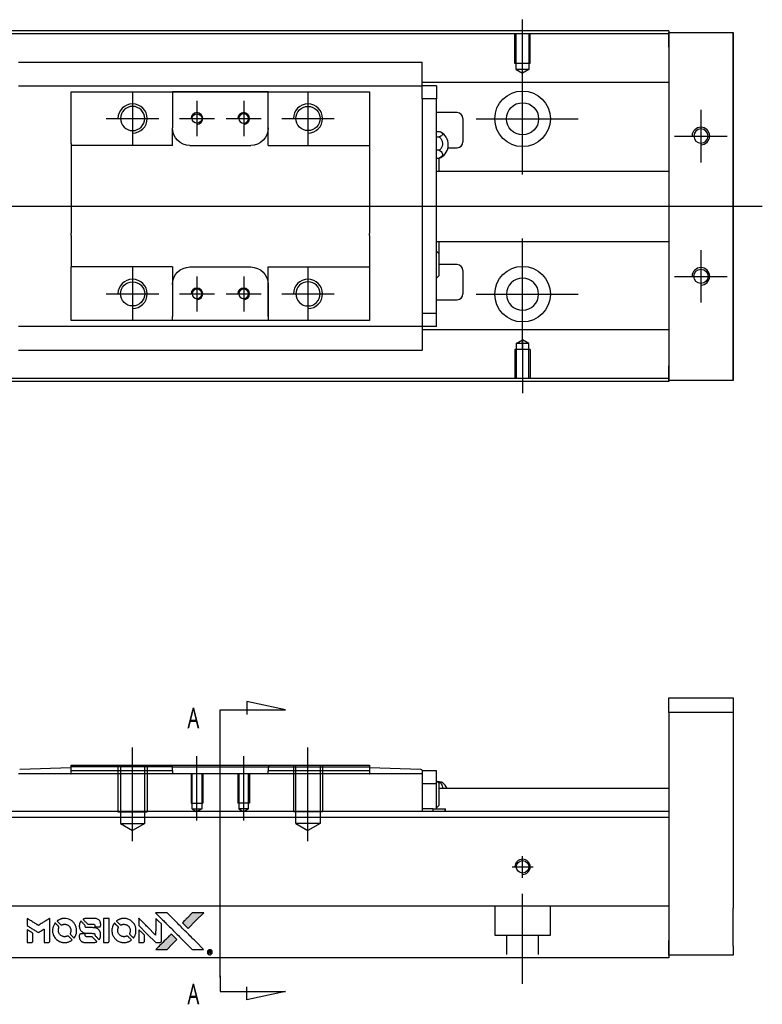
# Model space of a CAD drawing. Header units: millimetres. Extents: x -212 to 3135, y -1694 to 860.
# Tile 16 of 33: x 53 to 180, y -418 to -249. Entities that reach past the tile are written whole.
import ezdxf
from ezdxf.lldxf.tags import DXFTag

# ---------------------------------------------------------------- set-up
doc = ezdxf.new("R2010")
doc.units = ezdxf.units.MM
doc.layers.get('0').update_dxf_attribs({"linetype": 'CONTINUOUS'})
doc.layers.add('2', color=7, linetype='CONTINUOUS')
doc.styles.add('CHN', font='Microsoft JhengHei.ttf')
tags = doc.linetypes.add('DASHED', pattern=[25.72, 12.86, -12.86]).pattern_tags.tags
tags[6:7] = [DXFTag(74, 4), DXFTag(75, 0), DXFTag(340, '0'), DXFTag(46, 0.0), DXFTag(50, 0.0), DXFTag(44, 0.0), DXFTag(45, 0.0)]
tags[4:5] = [DXFTag(74, 4), DXFTag(75, 0), DXFTag(340, '0'), DXFTag(46, 0.0), DXFTag(50, 0.0), DXFTag(44, 0.0), DXFTag(45, 0.0)]

# ---------------------------------------------------------------- blocks, each defined once
blk = doc.blocks.new('MosionX logo(完整正式版)')
h = blk.add_hatch(color=22)
h.dxf.hatch_style = 1
h.paths.add_polyline_path([(-1416, 1831), (-1517, 1831), (-1619, 1831), (-1707, 1742, 0.000288), (-1740, 1709, 0.000479), (-1769, 1680, 0.000013), (-1794, 1654, 0.197177), (-1794, 1654, 0.197497), (-1794, 1653, 0.00004), (-1779, 1638, 0.000834), (-1763, 1622, 0.000506), (-1744, 1603), (-1694, 1552), (-1555, 1692)])
h.paths.add_polyline_path([(-1892, 1355), (-1942, 1405, 0.000476), (-1962, 1424, 0.000789), (-1978, 1441, 0.000035), (-1993, 1455, 0.19758), (-1993, 1456, 0.198396), (-1994, 1455, 0.000019), (-2014, 1435, 0.000582), (-2036, 1413, 0.000351), (-2062, 1387, 0.000108), (-2174, 1275, 0.000692), (-2230, 1218, 0.000077), (-2269, 1179, 0.197527), (-2269, 1178, 0.410181), (-2269, 1177, 0.000493), (-2248, 1177, 0.002424), (-2219, 1177, 0.000529), (-2169, 1177), (-2070, 1177), (-1981, 1266)])
at = {"color": 22}
for points in [[(-2150, 1708, -0.000056), (-2089, 1647, -0.000021), (-2004, 1562, -0.000021), (-1911, 1469, -0.000025), (-1823, 1381), (-1619, 1177), (-1518, 1177), (-1417, 1177), (-1553, 1315, 0.000274), (-1619, 1381, 0.000123), (-1705, 1467, 0.000121), (-1797, 1559, 0.000165), (-1879, 1641), (-2068, 1831), (-2170, 1831), (-2272, 1831)], [(-1707, 1742, 0.000288), (-1740, 1709, 0.000479), (-1769, 1680, 0.000013), (-1794, 1654, 0.197177), (-1794, 1654, 0.197497), (-1794, 1653, 0.00004), (-1779, 1638, 0.000836), (-1763, 1622, 0.000505), (-1744, 1603), (-1694, 1552), (-1555, 1692), (-1416, 1831), (-1517, 1831), (-1619, 1831)], [(-4562, 1668), (-4562, 1603), (-4545, 1592, -0.000297), (-4534, 1586, -0.000037), (-4510, 1571, -0.000043), (-4482, 1554, -0.000036), (-4452, 1535, 0.000044), (-4422, 1517, 0.000063), (-4396, 1501, 0.000035), (-4374, 1488, 0.0009), (-4368, 1484), (-4360, 1479), (-4348, 1486, 0.001175), (-4342, 1490, 0.000208), (-4329, 1498, 0.000225), (-4315, 1506, 0.000203), (-4300, 1516, -0.000711), (-4286, 1525, -0.001119), (-4274, 1532, -0.000263), (-4263, 1539, -0.04589), (-4262, 1539, -0.519312), (-4261, 1539, -0.001914), (-4261, 1521, -0.003124), (-4260, 1493, -0.000285), (-4260, 1421), (-4260, 1303), (-4219, 1303, 0.001727), (-4189, 1303, 0.025279), (-4179, 1303, 0.073886), (-4173, 1305, 0.07426), (-4167, 1308, 0.03264), (-4166, 1310, 0.01784), (-4164, 1311, 0.017712), (-4163, 1313, 0.026854), (-4162, 1315), (-4160, 1319), (-4160, 1526), (-4159, 1733), (-4162, 1731, -0.004595), (-4163, 1730, -0.00016), (-4169, 1726, -0.000298), (-4177, 1722, -0.000208), (-4185, 1717, 0.000986), (-4210, 1701, 0.00025), (-4250, 1676, 0.000268), (-4292, 1650, 0.000436), (-4329, 1627, -0.002932), (-4341, 1619, -0.004718), (-4351, 1613, -0.001113), (-4360, 1608, -0.227179), (-4361, 1608, -0.045982), (-4362, 1608, -0.000145), (-4374, 1616, -0.000825), (-4387, 1624, -0.000517), (-4403, 1634, 0.000056), (-4458, 1668, 0.000289), (-4488, 1687, 0.000481), (-4511, 1701, 0.000418), (-4535, 1715), (-4562, 1732)], [(-4068, 1643, 0.064158), (-4094, 1594, 0.06356), (-4108, 1539, 0.064004), (-4107, 1483, 0.066747), (-4091, 1429, 0.04321), (-4073, 1396, 0.044737), (-4050, 1367, 0.044901), (-4021, 1342, 0.044184), (-3989, 1323, 0.026293), (-3965, 1313, 0.033344), (-3941, 1306, 0.033227), (-3917, 1303, 0.025815), (-3890, 1302, 0.023119), (-3864, 1304, 0.031044), (-3841, 1308, 0.031337), (-3819, 1315, 0.024258), (-3796, 1325, 0.015622), (-3788, 1329, 0.008495), (-3778, 1335, 0.008415), (-3769, 1341, 0.020814), (-3763, 1346), (-3760, 1348), (-3791, 1379, 0.002843), (-3814, 1403, 0.033917), (-3823, 1411, 0.087906), (-3831, 1414, 0.073302), (-3839, 1416, 0.022047), (-3843, 1415, 0.026465), (-3847, 1415, 0.022233), (-3851, 1414, 0.009985), (-3857, 1412, -0.039011), (-3876, 1407, -0.044398), (-3896, 1406, -0.045096), (-3915, 1408, -0.04265), (-3934, 1413, -0.071154), (-3961, 1428, -0.068827), (-3983, 1450, -0.068713), (-3998, 1476, -0.070507), (-4005, 1506, -0.028605), (-4006, 1519, -0.031418), (-4005, 1531, -0.031044), (-4002, 1544, -0.02668), (-3998, 1556, 0.038913), (-3996, 1564, 0.043732), (-3995, 1571, 0.047754), (-3995, 1578, 0.075756), (-3997, 1583, 0.07294), (-3999, 1586, 0.003456), (-4006, 1594, 0.005023), (-4017, 1605, 0.002422), (-4030, 1619, 0.000819), (-4042, 1631, 0.001349), (-4053, 1641, 0.0001), (-4062, 1650, 0.205335), (-4062, 1651, 0.219821), (-4063, 1650, 0.002494), (-4064, 1648, 0.007089), (-4066, 1646, 0.004494)], [(-3917, 1731, 0.024131), (-3935, 1728, 0.022344), (-3954, 1723, 0.021883), (-3972, 1717, 0.020884), (-3990, 1709, 0.010669), (-4000, 1703, 0.010389), (-4011, 1697, 0.010913), (-4020, 1692, 0.022227), (-4026, 1687), (-4029, 1685), (-3996, 1653, 0.002452), (-3984, 1640, 0.003628), (-3972, 1630, 0.001662), (-3963, 1621, 0.070159), (-3960, 1619, 0.047671), (-3958, 1618, 0.018624), (-3956, 1618, 0.017921), (-3953, 1617, 0.018804), (-3950, 1617, 0.018255), (-3946, 1617, 0.041312), (-3943, 1617, 0.037164), (-3939, 1618, 0.012342), (-3935, 1620, -0.015101), (-3924, 1624, -0.035998), (-3916, 1626, -0.033244), (-3907, 1627, -0.011249), (-3894, 1627, -0.004059), (-3883, 1627, -0.019693), (-3877, 1627, -0.027943), (-3872, 1626, -0.014411), (-3866, 1624, -0.033089), (-3851, 1619, -0.033887), (-3838, 1613, -0.034021), (-3825, 1604, -0.033942), (-3814, 1594, -0.02816), (-3804, 1582, -0.035032), (-3796, 1570, -0.035269), (-3790, 1557, -0.029196), (-3785, 1543, -0.037862), (-3782, 1526, -0.043657), (-3782, 1510, -0.043064), (-3784, 1494, -0.035184), (-3790, 1477, 0.033699), (-3792, 1470, 0.052815), (-3793, 1463, 0.059167), (-3793, 1456, 0.058972), (-3791, 1450, 0.059208), (-3788, 1445, 0.021125), (-3783, 1439, 0.008691), (-3773, 1429, 0.000851), (-3749, 1405, 0.001873), (-3736, 1393, 0.013884), (-3730, 1387, 0.022355), (-3726, 1385, 0.341453), (-3725, 1385, 0.073011), (-3722, 1388, 0.004587), (-3714, 1399, 0.00748), (-3707, 1411, 0.016837), (-3702, 1420, 0.028606), (-3692, 1443, 0.031352), (-3685, 1465, 0.031004), (-3681, 1489, 0.0268), (-3680, 1514, 0.026698), (-3681, 1541, 0.03002), (-3686, 1566, 0.030357), (-3693, 1590, 0.028554), (-3703, 1614, 0.062944), (-3732, 1658, 0.062206), (-3772, 1694, 0.062448), (-3819, 1719, 0.064355), (-3870, 1731, 0.017377), (-3880, 1731, 0.008369), (-3893, 1731, 0.008367), (-3907, 1731, 0.01757)], [(-3610, 1675, 0.023289), (-3616, 1665, 0.026845), (-3621, 1655, 0.026047), (-3626, 1644, 0.019751), (-3629, 1631, 0.013249), (-3631, 1624, 0.025169), (-3631, 1618, 0.016532), (-3632, 1611, 0.002937), (-3632, 1598, 0.003317), (-3632, 1586, 0.011808), (-3631, 1578, 0.01777), (-3631, 1572, 0.021476), (-3630, 1567, 0.04325), (-3623, 1544, 0.045753), (-3612, 1523, 0.04649), (-3598, 1505, 0.047672), (-3581, 1490, 0.025315), (-3573, 1485, 0.015208), (-3564, 1480, 0.01512), (-3554, 1476, 0.022488), (-3546, 1473, 0.027857), (-3532, 1469, 0.034138), (-3519, 1467, 0.014286), (-3499, 1467, 0.00124), (-3449, 1467, -0.00103), (-3418, 1467, -0.002552), (-3396, 1466, -0.001594), (-3379, 1466, -0.047676), (-3374, 1466, -0.085307), (-3367, 1463, -0.097789), (-3361, 1457, -0.085947), (-3357, 1450, -0.051339), (-3356, 1440, 0.014634), (-3355, 1436, 0.015028), (-3355, 1433, 0.014927), (-3354, 1430, 0.059415), (-3353, 1429, 0.070595), (-3351, 1425, 0.00028), (-3315, 1389, 0.000111), (-3279, 1352, 0.200239), (-3277, 1352, 0.268906), (-3276, 1352, 0.001866), (-3271, 1361, 0.007532), (-3267, 1370, 0.017818), (-3263, 1376, 0.013256), (-3261, 1383, 0.011636), (-3258, 1391, 0.011528), (-3256, 1399, 0.012303), (-3254, 1407, 0.0423), (-3252, 1419, 0.013657), (-3252, 1437, 0.013857), (-3252, 1455, 0.037428), (-3254, 1468, 0.014927), (-3256, 1477, 0.0122), (-3259, 1486, 0.012518), (-3262, 1494, 0.023062), (-3265, 1501, 0.065961), (-3281, 1525, 0.06055), (-3304, 1545, 0.059676), (-3331, 1559, 0.060497), (-3360, 1567, 0.025683), (-3367, 1567, 0.001528), (-3386, 1567, 0.002124), (-3410, 1568, 0.001173), (-3439, 1568, -0.000809), (-3490, 1568, -0.017164), (-3506, 1568, -0.063931), (-3514, 1570, -0.108429), (-3520, 1573, -0.052941), (-3523, 1577, -0.063675), (-3525, 1582, -0.050562), (-3526, 1587, -0.020337), (-3527, 1595, 0.009897), (-3528, 1599, 0.016482), (-3528, 1603, 0.019019), (-3529, 1606, 0.06043), (-3530, 1608, 0.076267), (-3533, 1613, 0.00054), (-3566, 1646, 0.000307), (-3601, 1680, 0.142594), (-3604, 1681, 0.232419), (-3604, 1681, 0.022995), (-3606, 1680, 0.024627), (-3608, 1678, 0.015407)], [(-3516, 1731, 0.018538), (-3522, 1730, 0.010695), (-3530, 1729, 0.01068), (-3538, 1727, 0.017678), (-3544, 1725, 0.013849), (-3551, 1722, 0.011814), (-3559, 1719, 0.004513), (-3566, 1716, 0.290035), (-3566, 1715, 0.196418), (-3566, 1714, 0.000124), (-3554, 1702, 0.001477), (-3540, 1688, 0.000898), (-3524, 1671), (-3481, 1629), (-3427, 1628, -0.001471), (-3387, 1628, -0.028714), (-3374, 1627, -0.097073), (-3367, 1625, -0.084199), (-3361, 1620, -0.042698), (-3359, 1616, -0.053912), (-3357, 1612, -0.051004), (-3356, 1608, -0.032967), (-3355, 1602, 0.00807), (-3355, 1600, 0.003023), (-3355, 1596, 0.002994), (-3355, 1592, 0.003629), (-3355, 1588), (-3354, 1579), (-3313, 1579, 0.001618), (-3293, 1579, 0.005206), (-3280, 1579, 0.00535), (-3271, 1579, 0.060675), (-3268, 1580, 0.048484), (-3266, 1581, 0.02389), (-3264, 1582, 0.022812), (-3261, 1584, 0.02462), (-3259, 1586, 0.061781), (-3255, 1591, 0.080179), (-3253, 1596, 0.048561), (-3252, 1604, 0.010021), (-3251, 1619, 0.016602), (-3252, 1638, 0.031409), (-3254, 1653, 0.036474), (-3258, 1666, 0.03439), (-3263, 1679, 0.065928), (-3277, 1699, 0.069066), (-3296, 1715, 0.065697), (-3319, 1725, 0.051559), (-3346, 1731, 0.020904), (-3360, 1731, 0.000451), (-3431, 1731, 0.000419), (-3502, 1732, 0.022759)], [(-3202, 1517), (-3202, 1303), (-3160, 1303), (-3118, 1303), (-3113, 1306, 0.071429), (-3109, 1309, 0.054799), (-3105, 1313, 0.053585), (-3102, 1318, 0.060698), (-3101, 1323, 0.033975), (-3100, 1332, 0.000112), (-3100, 1441, 0.000726), (-3100, 1548, 0.001084), (-3101, 1641), (-3102, 1732), (-3152, 1732), (-3202, 1732)], [(-3011, 1643, 0.018008), (-3017, 1634, 0.009842), (-3023, 1622, 0.009807), (-3030, 1610, 0.015716), (-3035, 1599, 0.048467), (-3047, 1561, 0.045841), (-3052, 1520, 0.046006), (-3049, 1479, 0.049638), (-3039, 1441, 0.064819), (-3012, 1391, 0.06695), (-2974, 1350, 0.066691), (-2926, 1320, 0.063505), (-2872, 1304, 0.03135), (-2858, 1302, 0.010439), (-2837, 1302, 0.010391), (-2817, 1302, 0.032408), (-2803, 1304, 0.015696), (-2787, 1307, 0.018095), (-2771, 1312, 0.018551), (-2757, 1317, 0.018352), (-2743, 1323, 0.015568), (-2733, 1328, 0.009832), (-2723, 1334, 0.009795), (-2713, 1341, 0.023727), (-2706, 1346), (-2703, 1348), (-2734, 1379, 0.001528), (-2751, 1397, 0.010022), (-2760, 1406, 0.019586), (-2766, 1411, 0.061865), (-2771, 1413, 0.055054), (-2777, 1415, 0.061607), (-2784, 1416, 0.048725), (-2792, 1415, 0.020221), (-2802, 1412, -0.017722), (-2813, 1409, -0.02685), (-2822, 1407, -0.02759), (-2832, 1406, -0.020233), (-2843, 1406, -0.04793), (-2864, 1409, -0.048386), (-2883, 1416, -0.047866), (-2901, 1426, -0.044964), (-2917, 1440, -0.04333), (-2931, 1457, -0.050921), (-2941, 1475, -0.051473), (-2946, 1495, -0.0459), (-2948, 1516, -0.019014), (-2948, 1526, -0.024114), (-2947, 1535, -0.025081), (-2945, 1544, -0.023892), (-2942, 1553, 0.008624), (-2939, 1560, 0.026486), (-2938, 1564, 0.035074), (-2937, 1568, 0.02756), (-2937, 1573, 0.087163), (-2939, 1580, 0.073291), (-2942, 1587, 0.028074), (-2951, 1596, 0.002594), (-2973, 1619), (-3005, 1651)], [(-2860, 1730, 0.023681), (-2878, 1728, 0.022402), (-2896, 1723, 0.021929), (-2914, 1717, 0.020503), (-2931, 1709, 0.013745), (-2941, 1704, 0.009767), (-2952, 1698, 0.009658), (-2962, 1691, 0.027804), (-2968, 1687), (-2971, 1685), (-2939, 1653, 0.002053), (-2924, 1638, 0.006738), (-2914, 1628, 0.007826), (-2907, 1622, 0.063909), (-2903, 1619, 0.061532), (-2897, 1617, 0.068674), (-2891, 1617, 0.052072), (-2885, 1618, 0.019648), (-2875, 1621, -0.018366), (-2864, 1624, -0.0288), (-2854, 1626, -0.029061), (-2844, 1627, -0.019155), (-2832, 1627, -0.053809), (-2807, 1624, -0.058833), (-2784, 1615, -0.058566), (-2764, 1601, -0.052525), (-2746, 1582, -0.044733), (-2737, 1566, -0.040573), (-2729, 1547, -0.041123), (-2725, 1529, -0.04951), (-2725, 1511, -0.017369), (-2725, 1502, -0.024255), (-2727, 1495, -0.023787), (-2729, 1487, -0.015798), (-2732, 1479, 0.010631), (-2734, 1474, 0.033653), (-2735, 1470, 0.037806), (-2736, 1467, 0.016307), (-2736, 1462, 0.068179), (-2734, 1453, 0.095747), (-2731, 1446, 0.033418), (-2722, 1436, 0.002133), (-2695, 1409, 0.001452), (-2680, 1395, 0.012393), (-2673, 1388, 0.020479), (-2668, 1385, 0.344362), (-2667, 1385, 0.074287), (-2663, 1388, 0.005454), (-2656, 1400, 0.008391), (-2649, 1412, 0.017097), (-2643, 1422, 0.027375), (-2635, 1442, 0.02835), (-2628, 1463, 0.027723), (-2624, 1485, 0.023913), (-2623, 1509, 0.027047), (-2623, 1537, 0.031685), (-2627, 1563, 0.032425), (-2634, 1588, 0.031013), (-2644, 1612, 0.037914), (-2661, 1641, 0.040153), (-2682, 1667, 0.039834), (-2707, 1688, 0.036173), (-2736, 1707, 0.040752), (-2765, 1719, 0.035885), (-2796, 1728, 0.035491), (-2828, 1731, 0.037615)], [(-2572, 1669), (-2572, 1604), (-2422, 1453), (-2271, 1303), (-2229, 1303, 0.0008), (-2202, 1303, 0.010795), (-2192, 1303, 0.030495), (-2186, 1304, 0.080372), (-2183, 1305, 0.03816), (-2179, 1308, 0.041799), (-2176, 1310, 0.042486), (-2174, 1314, 0.042078), (-2172, 1317, 0.099276), (-2170, 1322, 0.003302), (-2170, 1343, 0.002586), (-2170, 1380, 0.000204), (-2170, 1477), (-2170, 1633), (-2221, 1683), (-2271, 1733), (-2271, 1583), (-2272, 1433), (-2419, 1582, 0.000253), (-2476, 1639, 0.000412), (-2524, 1687, 0.000041), (-2567, 1730, 0.041338), (-2570, 1732), (-2572, 1734)], [(-4562, 1417), (-4562, 1303), (-4521, 1303, 0.000842), (-4494, 1303, 0.010591), (-4484, 1303, 0.028995), (-4479, 1303, 0.069543), (-4475, 1305, 0.051063), (-4471, 1307, 0.039932), (-4468, 1310, 0.039414), (-4465, 1314, 0.045845), (-4462, 1318, 0.094811), (-4461, 1322, 0.007124), (-4461, 1333, 0.004713), (-4461, 1352, 0.000534), (-4461, 1395), (-4461, 1469), (-4471, 1475, 0.000828), (-4502, 1494, 0.000879), (-4532, 1513, 0.000048), (-4561, 1530, 0.137596), (-4562, 1531, 0.413028), (-4562, 1530, 0.000016), (-4562, 1497, 0.000623), (-4562, 1460, 0.000374)], [(-3615, 1454, 0.065483), (-3620, 1451, 0.053271), (-3625, 1447, 0.052018), (-3628, 1443, 0.0556), (-3631, 1437, 0.036839), (-3632, 1434, 0.026922), (-3632, 1430, 0.016905), (-3633, 1424, 0.004317), (-3633, 1416, 0.016369), (-3632, 1397, 0.029936), (-3630, 1382, 0.03418), (-3627, 1369, 0.031327), (-3621, 1356, 0.046935), (-3612, 1340, 0.054053), (-3600, 1327, 0.053701), (-3585, 1317, 0.045364), (-3568, 1309, 0.032479), (-3552, 1305, 0.03386), (-3537, 1303, 0.013578), (-3512, 1303, 0.001155), (-3450, 1303, 0.000413), (-3396, 1303, 0.005008), (-3375, 1304, 0.013199), (-3364, 1304, 0.033956), (-3355, 1305, 0.013909), (-3347, 1308, 0.010864), (-3337, 1310, 0.010938), (-3329, 1313, 0.028702), (-3323, 1316), (-3318, 1318), (-3362, 1362), (-3405, 1406), (-3455, 1406, -0.001504), (-3477, 1406, -0.00328), (-3493, 1406, -0.001901), (-3506, 1406, -0.061333), (-3510, 1407, -0.063621), (-3514, 1409, -0.048633), (-3518, 1412, -0.046769), (-3522, 1415, -0.047961), (-3525, 1420, -0.02678), (-3526, 1424, -0.050957), (-3527, 1427, -0.029398), (-3528, 1431, -0.00401), (-3528, 1441), (-3529, 1456), (-3569, 1456, 0.001061), (-3593, 1456, 0.009147), (-3604, 1455, 0.020721), (-3611, 1455, 0.051619)], [(-2572, 1416), (-2572, 1303), (-2530, 1303), (-2488, 1303), (-2483, 1306, 0.03146), (-2480, 1308, 0.026444), (-2478, 1310, 0.026444), (-2476, 1312, 0.031457), (-2475, 1314), (-2472, 1319), (-2471, 1375), (-2471, 1431), (-2521, 1481, 0.000745), (-2540, 1499, 0.001228), (-2556, 1515, 0.000087), (-2571, 1529, 0.195134), (-2571, 1530, 0.412117), (-2572, 1529, 0.000048), (-2572, 1496, 0.00109), (-2572, 1460, 0.000653)], [(-2062, 1387, 0.000108), (-2174, 1275, 0.000692), (-2230, 1218, 0.000077), (-2269, 1179, 0.197527), (-2269, 1178, 0.410182), (-2269, 1177, 0.000493), (-2248, 1177, 0.002424), (-2219, 1177, 0.000529), (-2170, 1177), (-2070, 1177), (-1981, 1266), (-1892, 1355), (-1942, 1405, 0.000476), (-1962, 1424, 0.000789), (-1978, 1441, 0.000035), (-1993, 1455, 0.19758), (-1993, 1456, 0.198396), (-1994, 1455, 0.000019), (-2014, 1435, 0.000582), (-2036, 1413, 0.000351)], [(-1319, 1173, 0.082374), (-1332, 1167, 0.083404), (-1342, 1157, 0.082663), (-1349, 1145, 0.07897), (-1351, 1130, 0.084941), (-1349, 1114, 0.08953), (-1341, 1100, 0.090743), (-1329, 1090, 0.090193), (-1313, 1085, 0.10067), (-1296, 1085, 0.099454), (-1281, 1093, 0.097736), (-1269, 1106, 0.09365), (-1263, 1122, 0.07584), (-1263, 1135, 0.068415), (-1267, 1148, 0.068328), (-1274, 1159, 0.075277), (-1283, 1168, 0.059367), (-1291, 1172, 0.048986), (-1300, 1174, 0.048519), (-1310, 1174, 0.055347)], [(-1325, 1129), (-1325, 1104), (-1322, 1104), (-1319, 1104), (-1319, 1114), (-1319, 1125), (-1313, 1125), (-1306, 1126), (-1302, 1119, -0.003356), (-1300, 1116, -0.002757), (-1298, 1113, -0.002784), (-1296, 1110, -0.007382), (-1295, 1108, 0.019487), (-1294, 1105, 0.098302), (-1293, 1104, 0.116932), (-1291, 1104, 0.032798), (-1289, 1104), (-1285, 1104), (-1288, 1108, 0.005748), (-1289, 1111, 0.002522), (-1291, 1114, 0.002495), (-1293, 1117, 0.00334), (-1295, 1120), (-1299, 1126), (-1296, 1128, 0.066516), (-1292, 1130, 0.085926), (-1290, 1133, 0.082934), (-1289, 1137, 0.05747), (-1289, 1141, 0.023576), (-1289, 1144, 0.043538), (-1289, 1146, 0.050891), (-1290, 1148, 0.049897), (-1291, 1149, 0.067884), (-1295, 1152, 0.077412), (-1298, 1154, 0.049266), (-1304, 1154, 0.012208), (-1313, 1155), (-1325, 1155)], [(-1298, 1147, -0.120545), (-1296, 1144, -0.09136), (-1295, 1141, -0.087576), (-1296, 1137, -0.098026), (-1297, 1134, -0.079907), (-1299, 1133, -0.087697), (-1300, 1132, -0.041371), (-1303, 1132, -0.005557), (-1309, 1132), (-1319, 1131), (-1319, 1140), (-1319, 1149), (-1310, 1149, -0.007471), (-1305, 1149, -0.035301), (-1302, 1148, -0.060486), (-1300, 1148, -0.063546)]]:
    blk.add_lwpolyline(points, format="xyb", close=True, dxfattribs=at)

msp = doc.modelspace()

# ---------------------------------------------------------------- linework, layer by layer
for p, q in [((139.28, -258.53), (139.28, -249.4)), ((139.28, -275.88), (139.28, -256.83)), ((72.58, -261.81), (72.58, -270.81)), ((102.58, -261.81), (102.58, -270.81)), ((83.58, -263.31), (83.58, -269.31)), ((91.58, -263.31), (91.58, -269.31)), ((169.78, -264.81), (169.78, -273.81)), ((68.08, -266.31), (77.08, -266.31)), ((80.58, -266.31), (86.58, -266.31)), ((88.58, -266.31), (94.58, -266.31)), ((98.08, -266.31), (107.08, -266.31)), ((131.33, -266.36), (148.8, -266.36)), ((165.28, -269.31), (174.28, -269.31)), ((-49.72, -281.31), (63.71, -281.31)), ((63.71, -281.31), (180.28, -281.31)), ((139.28, -305.88), (139.28, -286.83)), ((169.78, -288.81), (169.78, -297.81)), ((72.58, -291.81), (72.58, -300.81)), ((102.58, -291.81), (102.58, -300.81)), ((83.58, -293.31), (83.58, -299.31)), ((91.58, -293.31), (91.58, -299.31)), ((165.28, -293.31), (174.28, -293.31)), ((68.08, -296.31), (77.08, -296.31)), ((80.58, -296.31), (86.58, -296.31)), ((88.58, -296.31), (94.58, -296.31)), ((98.08, -296.31), (107.08, -296.31)), ((131.33, -296.36), (148.8, -296.36)), ((139.28, -304.19), (139.28, -313.31))]:
    msp.add_line(p, q)
at = {"linetype": 'Continuous'}
for p, q in [((71.42, -251.31), (14.28, -251.31)), ((71.29, -251.81), (14.28, -251.81)), ((164.28, -251.81), (71.29, -251.81)), ((164.28, -251.31), (71.42, -251.31)), ((164.28, -251.31), (164.28, -251.61)), ((164.28, -254.11), (164.28, -251.61)), ((164.28, -251.61), (175.28, -251.61)), ((175.28, -251.61), (175.28, -254.11)), ((175.28, -251.61), (175.28, -251.61)), ((175.28, -251.61), (175.28, -251.61)), ((175.28, -251.61), (175.28, -255.42)), ((175.28, -255.42), (175.28, -251.61)), ((175.28, -251.61), (175.28, -255.42)), ((175.28, -254.11), (175.28, -252.61)), ((175.28, -255.42), (175.28, -252.61)), ((164.28, -254.11), (164.28, -308.61)), ((175.28, -254.11), (175.28, -308.61)), ((175.28, -308.61), (175.28, -254.11)), ((122.08, -256.7), (53.08, -256.7)), ((122.08, -256.7), (122.08, -256.65)), ((122.08, -256.83), (122.08, -256.7)), ((122.08, -260.4), (122.08, -256.83)), ((53.08, -260.73), (122.08, -260.73)), ((164.28, -260.14), (122.08, -260.14)), ((122.08, -260.73), (122.08, -260.4)), ((124.58, -260.73), (122.08, -260.73)), ((122.08, -261.73), (122.08, -260.73)), ((124.58, -260.73), (124.58, -262.93)), ((62.08, -262.73), (62.08, -261.73)), ((62.08, -270.61), (62.08, -262.73)), ((79.38, -261.73), (79.38, -262.43)), ((95.78, -261.73), (79.38, -261.73)), ((79.38, -262.43), (79.38, -267.91)), ((79.47, -261.73), (95.69, -261.73)), ((95.78, -262.43), (95.78, -261.73)), ((95.78, -270.91), (95.78, -262.43)), ((95.78, -267.91), (95.78, -262.43)), ((113.08, -261.73), (113.08, -262.73)), ((113.08, -262.73), (113.08, -270.61)), ((122.08, -262.93), (122.08, -261.73)), ((124.58, -262.93), (122.08, -262.93)), ((122.08, -262.93), (122.08, -263.41)), ((122.08, -262.98), (122.08, -263.41)), ((122.08, -263.41), (122.08, -299.2)), ((124.58, -299.68), (124.58, -262.93)), ((128.08, -265.31), (124.58, -265.31)), ((129.08, -266.31), (129.08, -270.31)), ((79.38, -270.91), (79.38, -267.91)), ((124.58, -268.51), (125.03, -268.51)), ((124.58, -269.45), (125.03, -269.45)), ((62.08, -270.61), (62.08, -276.31)), ((82.38, -270.91), (92.78, -270.91)), ((95.78, -270.91), (113.08, -270.91)), ((113.08, -270.61), (113.08, -276.31)), ((125.03, -271.75), (124.58, -271.75)), ((126.53, -271.31), (128.08, -271.31)), ((124.58, -273.1), (125.03, -273.1)), ((124.93, -273.1), (124.93, -275.31)), ((164.28, -275.36), (124.58, -275.36)), ((62.08, -276.31), (62.08, -276.61)), ((62.08, -276.61), (62.08, -286.01)), ((113.08, -276.31), (113.08, -276.61)), ((113.08, -276.61), (113.08, -286.01)), ((62.08, -286.31), (62.08, -286.01)), ((62.08, -286.31), (62.08, -291.71)), ((113.08, -286.31), (113.08, -286.01)), ((113.08, -286.31), (113.08, -291.71)), ((124.58, -287.36), (164.28, -287.36)), ((124.93, -287.31), (124.93, -289.39)), ((124.93, -289.39), (124.93, -293.24)), ((128.08, -291.31), (124.93, -291.31)), ((62.08, -292.01), (62.08, -291.71)), ((79.38, -291.71), (62.08, -291.71)), ((62.08, -299.88), (62.08, -292.01)), ((79.38, -291.71), (79.38, -294.71)), ((82.38, -291.71), (92.78, -291.71)), ((95.78, -300.18), (95.78, -291.71)), ((113.08, -291.71), (113.08, -299.88)), ((129.08, -292.31), (129.08, -296.31)), ((79.38, -294.71), (79.38, -300.18)), ((95.78, -294.71), (95.78, -300.18)), ((124.58, -297.31), (128.08, -297.31)), ((122.08, -299.2), (122.08, -299.68)), ((122.08, -299.2), (122.08, -299.64)), ((122.08, -299.68), (122.08, -300.88)), ((124.58, -299.68), (122.08, -299.68)), ((124.58, -301.88), (124.58, -299.68)), ((62.08, -300.88), (62.08, -299.88)), ((79.38, -300.88), (79.38, -300.18)), ((95.78, -300.88), (79.38, -300.88)), ((95.69, -300.88), (79.47, -300.88)), ((95.78, -300.18), (95.78, -300.88)), ((113.08, -300.88), (104.43, -300.88)), ((113.08, -299.88), (113.08, -300.88)), ((122.08, -300.88), (122.08, -301.88)), ((122.08, -301.88), (53.08, -301.88)), ((122.08, -301.88), (122.08, -302.21)), ((124.58, -301.88), (122.08, -301.88)), ((122.08, -302.21), (122.08, -305.79)), ((164.28, -302.48), (122.08, -302.48)), ((53.08, -305.92), (122.08, -305.92)), ((122.08, -305.79), (122.08, -305.92)), ((122.08, -305.92), (122.08, -305.96)), ((175.28, -307.29), (175.28, -311.11)), ((175.28, -310.11), (175.28, -307.29)), ((175.28, -307.29), (175.28, -311.11)), ((175.28, -311.11), (175.28, -307.29)), ((164.28, -311.11), (164.28, -308.61)), ((175.28, -310.11), (175.28, -308.61)), ((175.28, -308.61), (175.28, -311.11)), ((56.16, -310.81), (14.28, -310.81)), ((56.03, -311.31), (14.28, -311.31)), ((164.28, -311.31), (56.03, -311.31)), ((164.28, -310.81), (56.16, -310.81)), ((164.28, -311.11), (164.28, -311.31)), ((175.28, -311.11), (164.28, -311.11)), ((175.28, -311.11), (175.28, -311.11)), ((175.28, -311.11), (175.28, -311.11))]:
    msp.add_line(p, q, dxfattribs=at)
at = {"linetype": 'DASHED', "ltscale": 0.1}
for p, q in [((137.98, -256.9), (137.98, -251.9)), ((138.2, -257.9), (138.2, -251.9)), ((140.35, -251.9), (140.35, -257.9)), ((140.58, -256.9), (140.58, -251.9)), ((140.58, -256.9), (137.98, -256.9)), ((140.35, -257.9), (138.2, -257.9)), ((138.2, -257.9), (139.28, -258.53)), ((140.35, -257.9), (139.28, -258.53)), ((138.2, -304.81), (139.28, -304.19)), ((138.2, -304.81), (138.2, -310.81)), ((140.35, -304.81), (138.2, -304.81)), ((140.35, -304.81), (139.28, -304.19)), ((140.35, -310.81), (140.35, -304.81)), ((140.58, -305.81), (137.98, -305.81)), ((137.98, -305.81), (137.98, -310.81)), ((140.58, -305.81), (140.58, -310.81))]:
    msp.add_line(p, q, dxfattribs=at)
at = {"linetype": 'DASHED'}
for p, q in [((164.28, -251.61), (164.28, -251.81)), ((164.28, -251.61), (164.28, -254.11)), ((164.28, -251.81), (164.28, -252.81)), ((164.28, -252.81), (164.28, -259.14)), ((164.28, -259.14), (164.28, -260.14)), ((122.08, -260.83), (122.08, -260.83)), ((164.28, -260.14), (164.28, -261.68)), ((164.28, -261.68), (164.28, -265.24)), ((164.28, -265.24), (164.28, -267.16)), ((164.28, -267.16), (164.28, -270.86)), ((164.28, -291.86), (164.28, -295.46)), ((164.28, -295.46), (164.28, -297.38)), ((164.28, -297.38), (164.28, -300.94)), ((164.28, -300.94), (164.28, -302.48)), ((122.08, -301.78), (122.08, -301.78)), ((164.28, -302.48), (164.28, -303.48)), ((164.28, -303.48), (164.28, -309.81)), ((164.28, -308.61), (164.28, -311.11)), ((164.28, -309.81), (164.28, -310.81)), ((164.28, -310.81), (164.28, -311.11))]:
    msp.add_line(p, q, dxfattribs=at)
at = {"linetype": 'Continuous'}
for centre, radius in [((139.28, -266.36), 4.75), ((102.58, -266.31), 2.07), ((139.28, -266.36), 2.75), ((83.58, -266.31), 0.825), ((139.28, -296.36), 4.75), ((169.78, -293.31), 1.22), ((72.58, -296.31), 2.07)]:
    msp.add_circle(centre, radius, dxfattribs=at)
at = {"linetype": 'Continuous', "extrusion": (0, 0, -1)}
for centre, radius in [((-72.58, -266.31), 2.07), ((-91.58, -266.31), 0.825), ((-169.78, -269.31), 1.22), ((-102.58, -296.31), 2.07), ((-139.28, -296.36), 2.75), ((-83.58, -296.31), 0.825), ((-91.58, -296.31), 0.825)]:
    msp.add_circle(centre, radius, dxfattribs=at)
for centre, radius in [((72.58, -266.31), 2.5), ((102.58, -266.31), 2.5), ((83.58, -266.31), 1), ((91.58, -266.31), 1), ((169.78, -269.31), 1.5), ((169.78, -293.31), 1.5), ((72.58, -296.31), 2.5), ((102.58, -296.31), 2.5), ((83.58, -296.31), 1), ((91.58, -296.31), 1)]:
    msp.add_arc(centre, radius, 270, 180)
at = {"linetype": 'Continuous'}
for centre, radius, start, end in [((128.08, -266.31), 1, 0, 90), ((124.08, -270.81), 2.5, 0, 61.7734), ((124.08, -270.81), 2.5, 298.2701, 0), ((128.08, -270.31), 1, 270, 0), ((122.79, -291.27), 2.85, 41.3431, 51.1006), ((128.08, -292.31), 1, 0, 90), ((122.79, -291.36), 2.85, 308.8994, 318.6569), ((128.08, -296.31), 1, 270, 0)]:
    msp.add_arc(centre, radius, start, end, dxfattribs=at)
at = {"linetype": 'Continuous', "extrusion": (0, 0, -1)}
for centre, start, end in [((-82.38, -267.91), 270, 359.96), ((-92.78, -267.91), 180, 270), ((-82.38, -294.71), 0, 90), ((-92.78, -294.71), 90, 180)]:
    msp.add_arc(centre, 3, start, end, dxfattribs=at)
at = {"linetype": 'Continuous', "extrusion": (-9.07067e-11, 2e-16, -1)}
msp.add_open_spline([(175.28, -255.42), (175.28, -255.6), (175.28, -255.78), (175.28, -256.14), (175.28, -256.31), (175.28, -256.65), (175.28, -256.82), (175.28, -257.13), (175.28, -257.28), (175.28, -257.57), (175.28, -257.7), (175.28, -257.94), (175.28, -258.05), (175.28, -258.25), (175.28, -258.33), (175.28, -258.48), (175.28, -258.53), (175.28, -258.62), (175.28, -258.65), (175.28, -258.67), (175.28, -258.67), (175.28, -258.64), (175.28, -258.61), (175.28, -258.52), (175.28, -258.46), (175.28, -258.31), (175.28, -258.22), (175.28, -258.02), (175.28, -257.91), (175.28, -257.66), (175.28, -257.52), (175.28, -257.24), (175.28, -257.08), (175.28, -256.77), (175.28, -256.6), (175.28, -256.43), (175.28, -256.1), (175.28, -255.76), (175.28, -255.42)], degree=3, knots=[0, 0, 0, 0, 0.052893, 0.052893, 0.105785, 0.105785, 0.158678, 0.158678, 0.211571, 0.211571, 0.264464, 0.264464, 0.317356, 0.317356, 0.370249, 0.370249, 0.423142, 0.423142, 0.476034, 0.476034, 0.528927, 0.528927, 0.58182, 0.58182, 0.634712, 0.634712, 0.687605, 0.687605, 0.740498, 0.740498, 0.793391, 0.793391, 0.846283, 0.846283, 0.899176, 0.899176, 0.899176, 1, 1, 1, 1], dxfattribs=at)
at = {"linetype": 'Continuous'}
for points, knots in [([(175.28, -255.42), (175.28, -255.6), (175.28, -255.78), (175.28, -256.14), (175.28, -256.31), (175.28, -256.65), (175.28, -256.82), (175.28, -257.13), (175.28, -257.28), (175.28, -257.57), (175.28, -257.7), (175.28, -257.94), (175.28, -258.05), (175.28, -258.25), (175.28, -258.33), (175.28, -258.48), (175.28, -258.53), (175.28, -258.62), (175.28, -258.65), (175.28, -258.67), (175.28, -258.67), (175.28, -258.64), (175.28, -258.61), (175.28, -258.52), (175.28, -258.46), (175.28, -258.31), (175.28, -258.22), (175.28, -258.02), (175.28, -257.91), (175.28, -257.66), (175.28, -257.52), (175.28, -257.24), (175.28, -257.08), (175.28, -256.77), (175.28, -256.6), (175.28, -256.43), (175.28, -256.1), (175.28, -255.76), (175.28, -255.42)], [0, 0, 0, 0, 0.052893, 0.052893, 0.105785, 0.105785, 0.158678, 0.158678, 0.211571, 0.211571, 0.264464, 0.264464, 0.317356, 0.317356, 0.370249, 0.370249, 0.423142, 0.423142, 0.476034, 0.476034, 0.528927, 0.528927, 0.58182, 0.58182, 0.634712, 0.634712, 0.687605, 0.687605, 0.740498, 0.740498, 0.793391, 0.793391, 0.846283, 0.846283, 0.899176, 0.899176, 0.899176, 1, 1, 1, 1]), ([(125.03, -268.51), (125.16, -268.55), (125.28, -268.61), (125.45, -268.72), (125.51, -268.79), (125.58, -268.92), (125.59, -268.99), (125.54, -269.13), (125.49, -269.2), (125.34, -269.32), (125.23, -269.38), (125.09, -269.43), (125.06, -269.44), (125.03, -269.45)], [0, 0, 0, 0, 0.192078, 0.192078, 0.384156, 0.384156, 0.576234, 0.576234, 0.768312, 0.768312, 0.960389, 0.960389, 1, 1, 1, 1]), ([(125.03, -269.45), (125.16, -269.56), (125.28, -269.69), (125.45, -269.98), (125.51, -270.14), (125.58, -270.46), (125.59, -270.63), (125.54, -270.97), (125.49, -271.13), (125.34, -271.43), (125.23, -271.56), (125.09, -271.7), (125.06, -271.73), (125.03, -271.75)], [0, 0, 0, 0, 0.192078, 0.192078, 0.384156, 0.384156, 0.576234, 0.576234, 0.768312, 0.768312, 0.960389, 0.960389, 1, 1, 1, 1]), ([(125.03, -271.75), (125.16, -271.81), (125.28, -271.89), (125.45, -272.06), (125.51, -272.15), (125.58, -272.34), (125.59, -272.45), (125.54, -272.64), (125.49, -272.74), (125.34, -272.91), (125.23, -272.99), (125.09, -273.08), (125.06, -273.09), (125.03, -273.1)], [0, 0, 0, 0, 0.192078, 0.192078, 0.384156, 0.384156, 0.576234, 0.576234, 0.768312, 0.768312, 0.960389, 0.960389, 1, 1, 1, 1]), ([(175.28, -304.04), (175.28, -304.04), (175.28, -304.05), (175.28, -304.07), (175.28, -304.1), (175.28, -304.2), (175.28, -304.26), (175.28, -304.41), (175.28, -304.49), (175.28, -304.69), (175.28, -304.81), (175.28, -305.05), (175.28, -305.19), (175.28, -305.48), (175.28, -305.63), (175.28, -305.95), (175.28, -306.11), (175.28, -306.45), (175.28, -306.61), (175.28, -306.95), (175.28, -307.12), (175.28, -307.29)], [0, 0, 0, 0, 0.058411, 0.058411, 0.164275, 0.164275, 0.270139, 0.270139, 0.376003, 0.376003, 0.481867, 0.481867, 0.587731, 0.587731, 0.693595, 0.693595, 0.799459, 0.799459, 0.898473, 0.898473, 1, 1, 1, 1]), ([(175.28, -307.29), (175.28, -307.11), (175.28, -306.93), (175.28, -306.58), (175.28, -306.4), (175.28, -306.06), (175.28, -305.9), (175.28, -305.58), (175.28, -305.43), (175.28, -305.15), (175.28, -305.01), (175.28, -304.77), (175.28, -304.66), (175.28, -304.46), (175.28, -304.38), (175.28, -304.24), (175.28, -304.18), (175.28, -304.09), (175.28, -304.07), (175.28, -304.05)], [0, 0, 0, 0, 0.111112, 0.111112, 0.222224, 0.222224, 0.333337, 0.333337, 0.444449, 0.444449, 0.555561, 0.555561, 0.666673, 0.666673, 0.777785, 0.777785, 0.888898, 0.888898, 1, 1, 1, 1])]:
    msp.add_open_spline(points, degree=3, knots=knots, dxfattribs=at)
for points, degree in [([(62.08, -261.73), (79.38, -261.73)], 1), ([(95.78, -261.73), (113.08, -261.73)], 1), ([(79.38, -270.91), (62.08, -270.91)], 1), ([(125.03, -273.1), (125.12, -273.07), (125.2, -273.04), (125.27, -273)], 3), ([(95.78, -291.71), (113.08, -291.71)], 1), ([(79.38, -300.88), (62.08, -300.88)], 1), ([(113.08, -300.88), (95.78, -300.88)], 1)]:
    msp.add_open_spline(points, degree=degree, dxfattribs=at)
msp.add_rational_spline([(79.38, -267.91), (79.38, -267.91), (79.38, -267.91)], [0.500000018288, 0.499999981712, 0.500000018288], degree=2, dxfattribs=at)
at = {"linetype": 'Continuous', "extrusion": (-1.46893e-11, 0, -1)}
msp.add_open_spline([(175.28, -307.29), (175.28, -307.11), (175.28, -306.93), (175.28, -306.58), (175.28, -306.4), (175.28, -306.06), (175.28, -305.9), (175.28, -305.58), (175.28, -305.43), (175.28, -305.15), (175.28, -305.01), (175.28, -304.77), (175.28, -304.66), (175.28, -304.46), (175.28, -304.38), (175.28, -304.24), (175.28, -304.18), (175.28, -304.09), (175.28, -304.07), (175.28, -304.04), (175.28, -304.04), (175.28, -304.07), (175.28, -304.1), (175.28, -304.2), (175.28, -304.26), (175.28, -304.41), (175.28, -304.49), (175.28, -304.69), (175.28, -304.81), (175.28, -305.05), (175.28, -305.19), (175.28, -305.48), (175.28, -305.63), (175.28, -305.95), (175.28, -306.11), (175.28, -306.45), (175.28, -306.61), (175.28, -306.95), (175.28, -307.12), (175.28, -307.29)], degree=3, knots=[0, 0, 0, 0, 0.052926, 0.052926, 0.105852, 0.105852, 0.158778, 0.158778, 0.211704, 0.211704, 0.26463, 0.26463, 0.317556, 0.317556, 0.370482, 0.370482, 0.423408, 0.423408, 0.476333, 0.476333, 0.529259, 0.529259, 0.582185, 0.582185, 0.635111, 0.635111, 0.688037, 0.688037, 0.740963, 0.740963, 0.793889, 0.793889, 0.846815, 0.846815, 0.899741, 0.899741, 0.949242, 0.949242, 1, 1, 1, 1], dxfattribs=at)
at = {"layer": '2', "linetype": 'Continuous'}
for p, q in [((164.28, -365.42), (175.28, -365.42)), ((164.28, -367.92), (164.28, -365.42)), ((175.28, -365.42), (175.28, -367.92)), ((175.28, -367.92), (164.28, -367.92)), ((164.28, -367.92), (164.28, -406.92)), ((175.28, -367.92), (175.28, -385.92)), ((62.08, -376.92), (79.08, -376.92)), ((62.08, -377.92), (62.08, -376.92)), ((79.38, -377.22), (79.08, -376.92)), ((79.08, -376.92), (96.08, -376.92)), ((79.38, -377.22), (82.38, -377.22)), ((79.38, -377.92), (79.38, -377.22)), ((82.38, -377.22), (92.78, -377.22)), ((92.78, -377.22), (95.78, -377.22)), ((96.08, -376.92), (95.78, -377.22)), ((95.78, -377.22), (95.78, -377.92)), ((96.08, -376.92), (113.08, -376.92)), ((113.08, -376.92), (113.08, -377.92)), ((122.08, -378.42), (53.08, -378.42)), ((62.08, -377.42), (53.27, -377.65)), ((62.02, -378.42), (62.08, -378.42)), ((62.08, -378.42), (62.08, -377.92)), ((79.38, -377.92), (79.38, -378.42)), ((95.78, -378.42), (95.78, -377.92)), ((121.89, -377.65), (113.08, -377.42)), ((113.08, -377.92), (113.08, -378.42)), ((113.08, -378.42), (113.14, -378.42)), ((122.08, -377.85), (122.08, -377.92)), ((122.08, -377.92), (122.08, -378.42)), ((124.58, -377.92), (122.08, -377.92)), ((122.08, -378.42), (122.08, -384.87)), ((124.58, -380.12), (124.58, -377.92)), ((124.58, -380.12), (122.08, -380.12)), ((124.58, -383.42), (124.58, -380.12)), ((125.04, -379.81), (124.75, -379.81)), ((124.93, -379.99), (124.93, -381.92)), ((164.28, -380.92), (124.93, -380.92)), ((124.93, -381.92), (124.93, -383.84)), ((124.58, -384.42), (124.58, -383.42)), ((88.53, -384.87), (14.28, -384.87)), ((164.28, -384.87), (88.53, -384.87)), ((123.93, -384.42), (122.08, -384.42)), ((123.93, -384.42), (125.97, -384.42)), ((123.93, -384.42), (123.93, -384.87)), ((125.97, -384.42), (126.08, -384.42)), ((125.97, -384.42), (125.97, -384.87)), ((126.08, -384.87), (126.08, -384.42)), ((164.28, -385.87), (14.28, -385.87)), ((164.28, -385.87), (164.28, -400.57)), ((175.28, -392.42), (175.28, -401.42)), ((164.28, -400.57), (164.28, -401.07)), ((84.37, -401.07), (14.28, -401.07)), ((164.28, -401.07), (84.37, -401.07)), ((164.28, -401.07), (164.28, -407.87)), ((164.28, -409.42), (164.28, -406.92)), ((164.28, -407.87), (164.28, -409.87)), ((175.28, -407.92), (175.28, -409.42)), ((82.12, -409.87), (14.28, -409.87)), ((164.28, -409.87), (82.12, -409.87)), ((175.28, -409.42), (164.28, -409.42))]:
    msp.add_line(p, q, dxfattribs=at)
at = {"layer": '2'}
for p, q in [((98.73, -367.48), (92.14, -366.05)), ((92.14, -366.05), (92.14, -368.28)), ((87.58, -367.48), (98.73, -367.48)), ((87.58, -370.12), (87.58, -367.48)), ((87.58, -413.24), (87.58, -370.12)), ((72.58, -389.92), (72.58, -373.92)), ((102.58, -389.92), (102.58, -373.92)), ((83.58, -386.42), (83.58, -375.42)), ((91.58, -386.42), (91.58, -375.42)), ((87.58, -412.99), (87.58, -415.63)), ((87.58, -415.63), (98.73, -415.63)), ((92.14, -417.06), (92.14, -414.83)), ((98.73, -415.63), (92.14, -417.06))]:
    msp.add_line(p, q, dxfattribs=at)
at = {"layer": '2', "linetype": 'DASHED', "ltscale": 0.1}
for p, q in [((79.38, -377.22), (62.08, -377.22)), ((70.08, -376.92), (70.08, -384.92)), ((70.51, -376.92), (70.51, -386.92)), ((74.65, -386.92), (74.65, -376.92)), ((75.08, -376.92), (75.08, -384.92)), ((100.08, -376.92), (100.08, -384.92)), ((100.51, -386.92), (100.51, -376.92)), ((104.65, -376.92), (104.65, -386.92)), ((105.08, -376.92), (105.08, -384.92)), ((82.58, -378.42), (82.58, -383.42)), ((82.76, -384.42), (82.76, -378.42)), ((84.41, -378.42), (84.41, -384.42)), ((84.58, -378.42), (84.58, -383.42)), ((90.58, -378.42), (90.58, -383.42)), ((90.76, -378.42), (90.76, -384.42)), ((92.41, -384.42), (92.41, -378.42)), ((92.58, -378.42), (92.58, -383.42)), ((82.58, -383.42), (84.58, -383.42)), ((92.58, -383.42), (90.58, -383.42)), ((70.08, -384.92), (75.08, -384.92)), ((72.11, -384.92), (72.58, -384.92)), ((82.76, -384.42), (84.41, -384.42)), ((82.76, -384.42), (83.58, -384.9)), ((84.41, -384.42), (83.58, -384.9)), ((92.41, -384.42), (90.76, -384.42)), ((90.76, -384.42), (91.58, -384.9)), ((92.41, -384.42), (91.58, -384.9)), ((105.08, -384.92), (100.08, -384.92)), ((70.51, -386.92), (74.65, -386.92)), ((70.51, -386.92), (72.58, -388.11)), ((74.65, -386.92), (72.58, -388.11)), ((104.65, -386.92), (100.51, -386.92)), ((100.51, -386.92), (102.58, -388.11)), ((104.65, -386.92), (102.58, -388.11)), ((134.53, -401.07), (134.53, -406.02)), ((144.03, -406.02), (144.03, -401.07)), ((134.53, -406.02), (144.03, -406.02)), ((136.53, -406.02), (136.53, -409.32)), ((142.03, -409.32), (142.03, -406.02))]:
    msp.add_line(p, q, dxfattribs=at)
at = {"layer": '2', "linetype": 'DASHED'}
for p, q in [((95.78, -377.22), (95.78, -377.22)), ((79.38, -378.42), (79.38, -378.42)), ((79.38, -378.42), (79.38, -378.42)), ((95.78, -378.42), (95.78, -378.42)), ((122.08, -377.92), (122.08, -377.92)), ((122.08, -378.02), (122.08, -378.02)), ((124.58, -377.92), (124.58, -377.92)), ((164.28, -384.87), (164.28, -385.87))]:
    msp.add_line(p, q, dxfattribs=at)
at = {"layer": '2', "ltscale": 0.5}
for p, q in [((139.28, -396.19), (139.28, -392.52)), ((137.48, -394.32), (141.08, -394.32)), ((139.28, -414.32), (139.28, -398.96))]:
    msp.add_line(p, q, dxfattribs=at)
at = {"layer": '2', "linetype": 'Continuous'}
msp.add_circle((139.28, -394.32), 1.07, dxfattribs=at)
for centre, radius, start, end in [((121.88, -377.85), 0.2, 0, 88.5), ((122.79, -381.88), 2.85, 41.3431, 51.1006), ((124.08, -381.92), 2.5, 23.5613, 53.5675), ((122.79, -381.96), 2.85, 308.8994, 318.6569)]:
    msp.add_arc(centre, radius, start, end, dxfattribs=at)
at = {"layer": '2'}
msp.add_arc((139.28, -394.32), 1.3, 270, 180, dxfattribs=at)
at = {"layer": '2', "linetype": 'DASHED', "ltscale": 0.1}
msp.add_open_spline([(95.78, -377.22), (113.08, -377.22)], degree=1, dxfattribs=at)
at = {"layer": '2', "linetype": 'Continuous'}
for points in [[(79.38, -377.92), (62.08, -377.92)], [(113.08, -377.92), (95.78, -377.92)]]:
    msp.add_open_spline(points, degree=1, dxfattribs=at)
for points, knots in [([(125.57, -379.91), (125.54, -379.89), (125.49, -379.87), (125.34, -379.84), (125.24, -379.83), (125.09, -379.82), (125.06, -379.81), (125.04, -379.81)], [0, 0, 0, 0, 0.448024, 0.448024, 0.905631, 0.905631, 1, 1, 1, 1]), ([(125.04, -379.81), (125.17, -379.9), (125.28, -380), (125.45, -380.24), (125.52, -380.37), (125.58, -380.63), (125.59, -380.77), (125.57, -380.91), (125.57, -380.92), (125.56, -380.92)], [0, 0, 0, 0, 0.33014, 0.33014, 0.660281, 0.660281, 0.990421, 0.990421, 1, 1, 1, 1]), ([(175.28, -385.92), (175.28, -385.92), (175.28, -385.93), (175.28, -385.99), (175.28, -386.04), (175.28, -386.16), (175.28, -386.23), (175.28, -386.4), (175.28, -386.5), (175.28, -386.72), (175.28, -386.85), (175.28, -387.11), (175.28, -387.26), (175.28, -387.56), (175.28, -387.72), (175.28, -388.05), (175.28, -388.22), (175.28, -388.57), (175.28, -388.75), (175.28, -389.11), (175.28, -389.29), (175.28, -389.65), (175.28, -389.83), (175.28, -390.17), (175.28, -390.34), (175.28, -390.67), (175.28, -390.83), (175.28, -391.13), (175.28, -391.27), (175.28, -391.53), (175.28, -391.65), (175.28, -391.87), (175.28, -391.97), (175.28, -392.13), (175.28, -392.2), (175.28, -392.31), (175.28, -392.35), (175.28, -392.41), (175.28, -392.42), (175.28, -392.42)], [0, 0, 0, 0, 0.052926, 0.052926, 0.105852, 0.105852, 0.158778, 0.158778, 0.211704, 0.211704, 0.26463, 0.26463, 0.317556, 0.317556, 0.370482, 0.370482, 0.423408, 0.423408, 0.476333, 0.476333, 0.529259, 0.529259, 0.582185, 0.582185, 0.635111, 0.635111, 0.688037, 0.688037, 0.740963, 0.740963, 0.793889, 0.793889, 0.846815, 0.846815, 0.899741, 0.899741, 0.949242, 0.949242, 1, 1, 1, 1]), ([(175.28, -407.92), (175.28, -407.92), (175.28, -407.9), (175.28, -407.85), (175.28, -407.8), (175.28, -407.68), (175.28, -407.61), (175.28, -407.44), (175.28, -407.34), (175.28, -407.12), (175.28, -406.99), (175.28, -406.73), (175.28, -406.58), (175.28, -406.28), (175.28, -406.12), (175.28, -405.79), (175.28, -405.62), (175.28, -405.27), (175.28, -405.09), (175.28, -404.73), (175.28, -404.55), (175.28, -404.19), (175.28, -404.01), (175.28, -403.67), (175.28, -403.5), (175.28, -403.17), (175.28, -403.01), (175.28, -402.71), (175.28, -402.57), (175.28, -402.31), (175.28, -402.19), (175.28, -401.97), (175.28, -401.87), (175.28, -401.71), (175.28, -401.64), (175.28, -401.53), (175.28, -401.49), (175.28, -401.43), (175.28, -401.42), (175.28, -401.42)], [0, 0, 0, 0, 0.052926, 0.052926, 0.105852, 0.105852, 0.158778, 0.158778, 0.211704, 0.211704, 0.26463, 0.26463, 0.317556, 0.317556, 0.370482, 0.370482, 0.423408, 0.423408, 0.476333, 0.476333, 0.529259, 0.529259, 0.582185, 0.582185, 0.635111, 0.635111, 0.688037, 0.688037, 0.740963, 0.740963, 0.793889, 0.793889, 0.846815, 0.846815, 0.899741, 0.899741, 0.949242, 0.949242, 1, 1, 1, 1])]:
    msp.add_open_spline(points, degree=3, knots=knots, dxfattribs=at)

# ---------------------------------------------------------------- block references
at = {"xscale": 0.0096, "yscale": 0.0096, "zscale": 0.0096}
msp.add_blockref('MosionX logo(完整正式版)', (98.34, -419.78), dxfattribs=at)

# ---------------------------------------------------------------- texts
at = {"layer": '2', "style": 'CHN', "width": 0.7}
for p in [(81.96, -370.62), (81.96, -417.85)]:
    msp.add_text('A', height=3.5, dxfattribs=at).set_placement(p)

doc.saveas('drawing.dxf')
